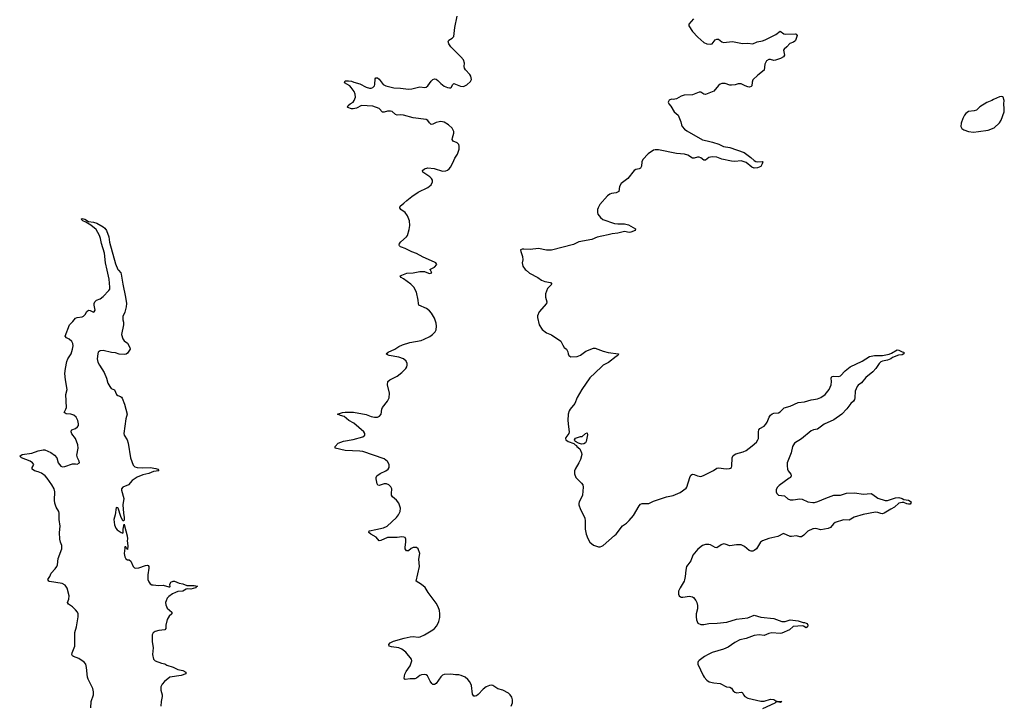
# Model space of a CAD drawing. Header units: inches. Extents: x 2057758 to 2159670, y 827298 to 1016821.
# Tile 4 of 90: x 2080221 to 2092350, y 854655 to 863086. Entities that reach past the tile are written whole.
import ezdxf

# ---------------------------------------------------------------- set-up
doc = ezdxf.new("R2010")
doc.units = ezdxf.units.IN
doc.header["$MEASUREMENT"] = 0
for name, color, linetype in [('C0885', 7, 'Continuous'), ('C0886', 7, 'Continuous'), ('C0895', 7, 'Continuous'), ('C0896', 7, 'Continuous')]:
    doc.layers.add(name, color=color, linetype=linetype)

msp = doc.modelspace()

# ---------------------------------------------------------------- linework, layer by layer
at = {"layer": 'C0885', "color": 6, "elevation": 300}
for points in [[(2081098, 854610), (2081103, 854690), (2081130, 854770), (2081131, 854810), (2081123, 854850), (2081065, 854965), (2081057, 854990), (2081045, 855110), (2081036, 855150), (2081015, 855175), (2080950, 855219), (2080883, 855243), (2080873, 855253), (2080865, 855270), (2080869, 855290), (2080902, 855370), (2080901, 855539), (2080923, 855610), (2080940, 855730), (2080940, 855770), (2080932, 855790), (2080910, 855820), (2080870, 855857), (2080821, 855890), (2080811, 855910), (2080827, 855950), (2080829, 855990), (2080804, 856084), (2080783, 856123), (2080744, 856144), (2080588, 856168), (2080582, 856170), (2080568, 856190), (2080593, 856230), (2080607, 856270), (2080658, 856322), (2080679, 856350), (2080687, 856373), (2080695, 856450), (2080740, 856570), (2080742, 856590), (2080740, 856610), (2080724, 856650), (2080716, 856690), (2080712, 856772), (2080718, 856850), (2080706, 856930), (2080707, 857010), (2080703, 857030), (2080670, 857083), (2080656, 857130), (2080650, 857170), (2080655, 857270), (2080647, 857310), (2080619, 857359), (2080561, 857441), (2080535, 857470), (2080490, 857503), (2080450, 857519), (2080403, 857530), (2080375, 857550), (2080375, 857570), (2080389, 857590), (2080394, 857610), (2080378, 857630), (2080349, 857650), (2080243, 857690), (2080221, 857710), (2080250, 857732), (2080372, 857748), (2080450, 857776), (2080510, 857788), (2080530, 857787), (2080605, 857755), (2080650, 857724), (2080678, 857690), (2080697, 857630), (2080710, 857609), (2080730, 857589), (2080750, 857581), (2080776, 857584), (2080870, 857616), (2080910, 857618), (2080930, 857612), (2080958, 857630), (2080955, 857650), (2080932, 857692), (2080925, 857725), (2080942, 857810), (2080938, 857850), (2080908, 857930), (2080864, 857984), (2080854, 858010), (2080859, 858030), (2080865, 858035), (2080910, 858053), (2080935, 858070), (2080944, 858090), (2080946, 858110), (2080938, 858150), (2080917, 858190), (2080890, 858215), (2080850, 858230), (2080793, 858233), (2080780, 858240), (2080771, 858250), (2080791, 858289), (2080797, 858310), (2080791, 858470), (2080808, 858530), (2080786, 858650), (2080779, 858730), (2080784, 858790), (2080802, 858878), (2080816, 858910), (2080856, 858970), (2080873, 859027), (2080881, 859070), (2080877, 859097), (2080863, 859123), (2080830, 859152), (2080797, 859170), (2080780, 859190), (2080835, 859330), (2080876, 859370), (2080909, 859411), (2080930, 859420), (2080990, 859425), (2081006, 859434), (2081026, 859454), (2081050, 859494), (2081070, 859510), (2081090, 859505), (2081130, 859485), (2081139, 859490), (2081149, 859510), (2081137, 859570), (2081137, 859590), (2081146, 859610), (2081168, 859632), (2081214, 859650), (2081250, 859677), (2081319, 859750), (2081331, 859769), (2081333, 859790), (2081325, 859890), (2081300, 860000)], [(2081438, 860000), (2081466, 859970), (2081473, 859953), (2081490, 859830), (2081525, 859670), (2081536, 859590), (2081534, 859550), (2081517, 859483), (2081493, 859430), (2081492, 859390), (2081499, 859359), (2081498, 859330), (2081477, 859210), (2081490, 859156), (2081510, 859133), (2081550, 859104), (2081579, 859050), (2081581, 859030), (2081550, 858979), (2081532, 858968), (2081510, 858964), (2081448, 858968), (2081402, 858982), (2081353, 858987), (2081250, 859012), (2081212, 859008), (2081189, 858991), (2081182, 858970), (2081177, 858910), (2081183, 858870), (2081204, 858830), (2081263, 858743), (2081291, 858670), (2081306, 858610), (2081330, 858568), (2081350, 858546), (2081390, 858526), (2081413, 858470), (2081430, 858457), (2081465, 858445), (2081477, 858437), (2081485, 858425), (2081513, 858353), (2081545, 858230), (2081528, 858170), (2081502, 857990), (2081508, 857970), (2081544, 857910), (2081559, 857870), (2081586, 857690), (2081621, 857601), (2081641, 857581), (2081670, 857572), (2081730, 857568), (2081829, 857571), (2081898, 857558), (2081923, 857550), (2081937, 857530), (2081870, 857522), (2081810, 857498), (2081740, 857480), (2081670, 857453), (2081608, 857412), (2081561, 857359), (2081490, 857330), (2081476, 857310), (2081475, 857290), (2081504, 857190), (2081492, 857110), (2081499, 857010), (2081510, 856956), (2081509, 856931), (2081505, 856915), (2081490, 856916), (2081467, 856967), (2081433, 857070), (2081430, 857074), (2081410, 857078), (2081396, 856990), (2081381, 856930), (2081390, 856863), (2081405, 856825), (2081423, 856803), (2081470, 856770), (2081490, 856764), (2081497, 856770), (2081496, 856810), (2081510, 856874), (2081512, 856852), (2081546, 856730), (2081549, 856691), (2081546, 856670), (2081553, 856607), (2081550, 856561), (2081541, 856570), (2081530, 856595), (2081524, 856596), (2081513, 856587), (2081517, 856577), (2081507, 856510), (2081515, 856470), (2081530, 856446), (2081550, 856433), (2081570, 856435), (2081590, 856416), (2081617, 856350), (2081634, 856334), (2081650, 856330), (2081690, 856336), (2081770, 856365), (2081790, 856368), (2081803, 856363), (2081810, 856350), (2081810, 856330), (2081800, 856250), (2081800, 856190), (2081810, 856161), (2081830, 856139), (2081850, 856128), (2081866, 856126), (2081930, 856119), (2081990, 856122), (2082059, 856101), (2082070, 856102), (2082073, 856107), (2082072, 856130), (2082077, 856150), (2082084, 856157), (2082110, 856170), (2082130, 856170), (2082185, 856145), (2082230, 856138), (2082278, 856118), (2082370, 856118), (2082411, 856110), (2082397, 856103), (2082386, 856090), (2082330, 856071), (2082283, 856077), (2082270, 856074), (2082230, 856048), (2082170, 856046), (2082141, 856030), (2082103, 856017), (2082057, 855983), (2082039, 855961), (2082024, 855930), (2082018, 855910), (2082020, 855880), (2082039, 855839), (2082096, 855790), (2082095, 855770), (2082061, 855739), (2082039, 855701), (2082021, 855630), (2082021, 855590), (2082008, 855572), (2081936, 855564), (2081888, 855552), (2081865, 855535), (2081854, 855510), (2081852, 855430), (2081866, 855350), (2081856, 855270), (2081871, 855210), (2081892, 855192), (2081970, 855161), (2082010, 855153), (2082035, 855135), (2082110, 855114), (2082170, 855085), (2082231, 855070), (2082267, 855050), (2082267, 855030), (2082211, 855010), (2082069, 854991), (2082004, 854936), (2081977, 854903), (2081960, 854870), (2081959, 854830), (2081976, 854770), (2081976, 854750), (2081963, 854690), (2081960, 854630)], [(2086276, 854630), (2086292, 854672), (2086293, 854710), (2086282, 854742), (2086264, 854770), (2086241, 854790), (2086172, 854830), (2086110, 854845), (2086050, 854885), (2086029, 854889), (2086010, 854887), (2085969, 854870), (2085930, 854842), (2085870, 854774), (2085850, 854760), (2085830, 854755), (2085817, 854757), (2085806, 854766), (2085800, 854780), (2085787, 854887), (2085768, 854930), (2085742, 854962), (2085710, 854988), (2085661, 855010), (2085630, 855017), (2085590, 855018), (2085530, 855027), (2085450, 855022), (2085430, 855013), (2085410, 854995), (2085350, 854910), (2085330, 854898), (2085310, 854900), (2085300, 854910), (2085279, 854939), (2085245, 855005), (2085230, 855018), (2085210, 855023), (2085170, 855017), (2085150, 855008), (2085110, 854975), (2085090, 854967), (2085030, 854967), (2084970, 854959), (2084963, 854963), (2084956, 854976), (2084966, 855026), (2084982, 855058), (2085033, 855130), (2085051, 855190), (2085046, 855210), (2084976, 855296), (2084930, 855334), (2084890, 855351), (2084801, 855361), (2084772, 855372), (2084769, 855392), (2084785, 855410), (2084826, 855434), (2084958, 855470), (2085030, 855485), (2085070, 855488), (2085130, 855482), (2085154, 855486), (2085208, 855510), (2085310, 855572), (2085331, 855589), (2085358, 855622), (2085384, 855676), (2085395, 855725), (2085396, 855770), (2085392, 855810), (2085375, 855855), (2085350, 855902), (2085252, 856032), (2085214, 856094), (2085170, 856130), (2085105, 856170), (2085147, 856350), (2085138, 856442), (2085152, 856510), (2085130, 856571), (2085110, 856584), (2085070, 856585), (2085045, 856575), (2085010, 856546), (2084986, 856546), (2084971, 856570), (2084969, 856590), (2084979, 856650), (2084977, 856690), (2084968, 856708), (2084954, 856714), (2084930, 856717), (2084870, 856711), (2084750, 856711), (2084670, 856673), (2084650, 856670), (2084612, 856712), (2084545, 856750), (2084520, 856770), (2084524, 856790), (2084530, 856793), (2084610, 856807), (2084701, 856830), (2084749, 856850), (2084864, 856956), (2084889, 856990), (2084908, 857030), (2084910, 857070), (2084891, 857130), (2084861, 857170), (2084814, 857210), (2084803, 857230), (2084800, 857250), (2084804, 857310), (2084794, 857334), (2084770, 857356), (2084739, 857370), (2084710, 857369), (2084650, 857348), (2084634, 857354), (2084624, 857370), (2084614, 857430), (2084614, 857450), (2084622, 857470), (2084661, 857499), (2084730, 857530), (2084761, 857550), (2084773, 857570), (2084772, 857610), (2084750, 857646), (2084710, 857676), (2084450, 857768), (2084410, 857774), (2084230, 857781), (2084109, 857810), (2084106, 857830), (2084109, 857831), (2084146, 857870), (2084175, 857885), (2084210, 857896), (2084330, 857914), (2084446, 857950), (2084472, 857970), (2084473, 857990), (2084461, 858010), (2084337, 858117), (2084274, 858150), (2084218, 858198), (2084172, 858210), (2084138, 858230), (2084199, 858250), (2084230, 858254), (2084334, 858254), (2084490, 858222), (2084550, 858199), (2084590, 858190), (2084628, 858192), (2084655, 858205), (2084674, 858230), (2084683, 858290), (2084691, 858309), (2084753, 858390), (2084772, 858430), (2084775, 858485), (2084752, 858590), (2084756, 858630), (2084781, 858650), (2084870, 858697), (2084930, 858743), (2084977, 858790), (2084990, 858810), (2084996, 858830), (2084996, 858850), (2084981, 858881), (2084947, 858910), (2084890, 858929), (2084774, 858950), (2084750, 858958), (2084737, 858970), (2084761, 858990), (2084843, 859030), (2084890, 859062), (2084937, 859083), (2085025, 859110), (2085166, 859134), (2085204, 859150), (2085274, 859186), (2085307, 859210), (2085338, 859242), (2085353, 859267), (2085357, 859310), (2085350, 859350), (2085330, 859410), (2085295, 859470), (2085270, 859501), (2085234, 859530), (2085137, 859570), (2085132, 859592), (2085131, 859630), (2085110, 859730), (2085078, 859790), (2085039, 859830), (2084950, 859894), (2084919, 859910), (2084909, 859930), (2084990, 859963), (2085068, 859970), (2085150, 859986), (2085206, 859986), (2085257, 859963), (2085270, 859962), (2085292, 859968), (2085298, 859970), (2085280, 860000)], [(2086460, 860000), (2086503, 859963), (2086604, 859910), (2086650, 859880), (2086690, 859861), (2086759, 859850), (2086776, 859830), (2086723, 859777), (2086699, 859710), (2086700, 859670), (2086715, 859610), (2086710, 859590), (2086621, 859490), (2086600, 859440), (2086600, 859420), (2086622, 859330), (2086659, 859270), (2086710, 859231), (2086770, 859204), (2086886, 859126), (2086910, 859078), (2086930, 859051), (2086956, 859030), (2086974, 858994), (2086976, 858970), (2086986, 858950), (2087010, 858935), (2087090, 858938), (2087110, 858945), (2087130, 858955), (2087195, 859005), (2087290, 859042), (2087310, 859040), (2087410, 859002), (2087468, 858988), (2087598, 858970), (2087591, 858950), (2087570, 858940), (2087474, 858866), (2087410, 858833), (2087390, 858817), (2087310, 858735), (2087244, 858676), (2087145, 858530), (2087090, 858433), (2087061, 858359), (2087002, 858290), (2086990, 858267), (2086979, 858230), (2086974, 858150), (2086980, 858070), (2086990, 858010), (2086984, 857990), (2086950, 857941), (2086946, 857930), (2086949, 857910), (2086979, 857890), (2087047, 857867), (2087063, 857850), (2087081, 857841), (2087085, 857830), (2087119, 857799), (2087143, 857750), (2087144, 857730), (2087129, 857671), (2087110, 857628), (2087065, 857550), (2087057, 857530), (2087055, 857495), (2087070, 857447), (2087140, 857380), (2087156, 857356), (2087163, 857330), (2087153, 857230), (2087147, 857210), (2087114, 857150), (2087109, 857129), (2087110, 857110), (2087130, 857053), (2087181, 856950), (2087188, 856910), (2087188, 856812), (2087200, 856750), (2087218, 856698), (2087246, 856650), (2087290, 856616), (2087350, 856594), (2087370, 856594), (2087390, 856601), (2087410, 856612), (2087550, 856732), (2087570, 856750), (2087648, 856852), (2087694, 856886), (2087730, 856918), (2087781, 856979), (2087850, 857098), (2087870, 857120), (2087890, 857129), (2087970, 857128), (2088030, 857155), (2088190, 857208), (2088270, 857225), (2088355, 857265), (2088430, 857316), (2088439, 857330), (2088478, 857450), (2088490, 857475), (2088510, 857489), (2088530, 857485), (2088570, 857467), (2088610, 857462), (2088646, 857474), (2088767, 857533), (2088810, 857562), (2088830, 857568), (2088925, 857555), (2088963, 857557), (2088977, 857563), (2088988, 857572), (2088993, 857587), (2088999, 857690), (2089010, 857719), (2089042, 857738), (2089135, 857765), (2089170, 857781), (2089244, 857836), (2089296, 857884), (2089315, 857910), (2089321, 857930), (2089321, 858010), (2089327, 858033), (2089340, 858050), (2089390, 858081), (2089414, 858106), (2089429, 858130), (2089453, 858190), (2089470, 858215), (2089490, 858233), (2089510, 858239), (2089570, 858244), (2089590, 858255), (2089636, 858304), (2089710, 858326), (2089810, 858373), (2089890, 858378), (2089970, 858403), (2090000, 858409)], [(2090000, 858033), (2089990, 858031), (2089970, 858022), (2089850, 857925), (2089764, 857870), (2089741, 857830), (2089724, 857750), (2089675, 857630), (2089674, 857590), (2089680, 857550), (2089689, 857529), (2089720, 857490), (2089725, 857470), (2089714, 857450), (2089701, 857439), (2089576, 857350), (2089556, 857330), (2089540, 857300), (2089538, 857270), (2089546, 857250), (2089568, 857230), (2089642, 857222), (2089684, 857184), (2089710, 857172), (2089750, 857171), (2089830, 857187), (2089860, 857180), (2089930, 857150), (2089990, 857140), (2090000, 857140)], [(2090000, 856817), (2089990, 856816), (2089930, 856787), (2089882, 856738), (2089850, 856719), (2089830, 856719), (2089790, 856728), (2089730, 856721), (2089710, 856723), (2089630, 856757), (2089560, 856720), (2089450, 856696), (2089370, 856670), (2089346, 856650), (2089297, 856570), (2089270, 856547), (2089250, 856541), (2089230, 856541), (2089207, 856550), (2089150, 856597), (2089110, 856617), (2089050, 856620), (2088970, 856608), (2088910, 856628), (2088890, 856630), (2088860, 856620), (2088810, 856583), (2088790, 856584), (2088730, 856618), (2088710, 856624), (2088670, 856624), (2088631, 856610), (2088574, 856566), (2088512, 856490), (2088490, 856422), (2088450, 856373), (2088436, 856350), (2088426, 856306), (2088420, 856230), (2088412, 856188), (2088405, 856170), (2088355, 856090), (2088338, 856050), (2088335, 856010), (2088345, 855990), (2088360, 855980), (2088370, 855975), (2088390, 855974), (2088470, 855985), (2088490, 855984), (2088510, 855978), (2088522, 855970), (2088550, 855933), (2088562, 855910), (2088571, 855870), (2088569, 855830), (2088553, 855770), (2088552, 855730), (2088557, 855697), (2088575, 855655), (2088610, 855638), (2088650, 855637), (2088711, 855649), (2088812, 855652), (2088930, 855665), (2089050, 855705), (2089190, 855719), (2089270, 855753), (2089350, 855726), (2089510, 855710), (2089610, 855675), (2089650, 855676), (2089710, 855696), (2089810, 855682), (2089870, 855662), (2089890, 855662), (2089910, 855656), (2089921, 855650), (2089931, 855630), (2089926, 855610), (2089910, 855595), (2089877, 855617), (2089863, 855623), (2089750, 855612), (2089705, 855570), (2089610, 855529), (2089590, 855526), (2089487, 855533), (2089450, 855527), (2089390, 855503), (2089330, 855509), (2089270, 855504), (2089170, 855467), (2089090, 855447), (2089030, 855415), (2088950, 855358), (2088890, 855333), (2088750, 855292), (2088703, 855270), (2088657, 855243), (2088590, 855193), (2088580, 855180), (2088574, 855170), (2088575, 855150), (2088641, 855010), (2088652, 854990), (2088686, 854950), (2088713, 854933), (2088770, 854918), (2088850, 854909), (2088929, 854869), (2088970, 854865), (2088990, 854852), (2089010, 854821), (2089030, 854803), (2089055, 854795), (2089110, 854805), (2089121, 854801), (2089130, 854793), (2089138, 854770), (2089154, 854750), (2089190, 854730), (2089350, 854692), (2089390, 854695), (2089470, 854718), (2089510, 854712), (2089536, 854696), (2089552, 854692), (2089611, 854690), (2089590, 854679), (2089550, 854686), (2089530, 854679), (2089521, 854670), (2089370, 854599)]]:
    msp.add_lwpolyline(points, dxfattribs=at)
msp.add_lwpolyline([(2087140, 857860), (2087106, 857870), (2087066, 857890), (2087058, 857898), (2087055, 857910), (2087067, 857933), (2087131, 857951), (2087149, 857951), (2087190, 857991), (2087210, 857998), (2087214, 857974), (2087212, 857952), (2087198, 857890), (2087190, 857876), (2087170, 857861)], close=True, dxfattribs=at)
at = {"layer": 'C0886', "color": 6, "elevation": 300}
for points in [[(2085280, 860000), (2085274, 860010), (2085330, 860039), (2085359, 860070), (2085347, 860090), (2085330, 860100), (2085190, 860162), (2085110, 860208), (2085050, 860227), (2084970, 860268), (2084923, 860283), (2084910, 860290), (2084901, 860301), (2084897, 860310), (2084901, 860330), (2084915, 860350), (2084985, 860410), (2084998, 860430), (2085019, 860501), (2085027, 860550), (2085021, 860610), (2084998, 860670), (2084970, 860712), (2084915, 860750), (2084903, 860770), (2084908, 860790), (2084955, 860825), (2084990, 860860), (2085050, 860910), (2085130, 860964), (2085250, 861019), (2085290, 861052), (2085306, 861090), (2085305, 861110), (2085295, 861130), (2085274, 861150), (2085210, 861190), (2085186, 861210), (2085182, 861230), (2085207, 861250), (2085250, 861263), (2085327, 861253), (2085430, 861221), (2085470, 861226), (2085490, 861234), (2085510, 861249), (2085526, 861270), (2085556, 861324), (2085580, 861380), (2085615, 861430), (2085636, 861490), (2085636, 861530), (2085631, 861551), (2085612, 861570), (2085562, 861590), (2085549, 861609), (2085551, 861630), (2085571, 861690), (2085569, 861710), (2085550, 861750), (2085504, 861790), (2085450, 861823), (2085410, 861831), (2085390, 861829), (2085350, 861818), (2085310, 861798), (2085290, 861795), (2085270, 861815), (2085250, 861845), (2085230, 861858), (2085070, 861877), (2084949, 861911), (2084910, 861915), (2084870, 861912), (2084850, 861920), (2084810, 861954), (2084790, 861961), (2084750, 861961), (2084710, 861946), (2084690, 861947), (2084651, 861991), (2084570, 862023), (2084432, 862028), (2084370, 861998), (2084330, 861989), (2084309, 861990), (2084264, 862004), (2084258, 862010), (2084267, 862030), (2084290, 862050), (2084329, 862071), (2084342, 862090), (2084356, 862130), (2084354, 862170), (2084341, 862201), (2084306, 862250), (2084286, 862270), (2084224, 862310), (2084230, 862332), (2084270, 862335), (2084310, 862329), (2084337, 862317), (2084410, 862298), (2084490, 862254), (2084530, 862242), (2084550, 862243), (2084570, 862252), (2084590, 862270), (2084597, 862290), (2084601, 862359), (2084610, 862372), (2084630, 862372), (2084650, 862355), (2084700, 862290), (2084730, 862270), (2084830, 862245), (2084910, 862243), (2085010, 862231), (2085050, 862235), (2085150, 862258), (2085210, 862250), (2085230, 862256), (2085250, 862273), (2085289, 862331), (2085310, 862348), (2085330, 862356), (2085350, 862352), (2085370, 862339), (2085410, 862299), (2085450, 862269), (2085490, 862251), (2085514, 862246), (2085530, 862246), (2085538, 862250), (2085556, 862290), (2085570, 862300), (2085650, 862268), (2085690, 862263), (2085730, 862284), (2085775, 862325), (2085785, 862350), (2085778, 862390), (2085767, 862410), (2085712, 862470), (2085701, 862490), (2085697, 862510), (2085699, 862550), (2085686, 862590), (2085656, 862630), (2085531, 862750), (2085507, 862790), (2085501, 862819), (2085506, 862834), (2085550, 862859), (2085570, 862881), (2085581, 862990), (2085612, 863130)], [(2088522, 863098), (2088464, 863030), (2088462, 863010), (2088510, 862940), (2088573, 862870), (2088650, 862805), (2088686, 862790), (2088730, 862784), (2088750, 862790), (2088790, 862837), (2088810, 862848), (2088830, 862845), (2088870, 862815), (2088890, 862807), (2089003, 862817), (2089126, 862794), (2089190, 862797), (2089250, 862788), (2089306, 862814), (2089370, 862826), (2089402, 862838), (2089536, 862904), (2089590, 862943), (2089633, 862913), (2089650, 862909), (2089772, 862912), (2089786, 862906), (2089798, 862890), (2089778, 862830), (2089770, 862821), (2089755, 862810), (2089709, 862791), (2089670, 862750), (2089636, 862724), (2089628, 862710), (2089643, 862650), (2089628, 862630), (2089591, 862610), (2089530, 862588), (2089510, 862584), (2089470, 862595), (2089450, 862596), (2089422, 862578), (2089401, 862539), (2089390, 862466), (2089315, 862405), (2089254, 862346), (2089242, 862318), (2089238, 862270), (2089230, 862262), (2089210, 862257), (2089190, 862259), (2089158, 862270), (2089110, 862296), (2089070, 862298), (2089036, 862284), (2088990, 862278), (2088970, 862280), (2088910, 862302), (2088870, 862302), (2088850, 862293), (2088830, 862277), (2088770, 862205), (2088670, 862165), (2088650, 862167), (2088612, 862192), (2088590, 862194), (2088510, 862159), (2088405, 862155), (2088370, 862143), (2088310, 862112), (2088270, 862105), (2088250, 862109), (2088223, 862097), (2088208, 862072), (2088216, 862050), (2088241, 862020), (2088285, 861950), (2088331, 861911), (2088366, 861830), (2088373, 861790), (2088383, 861770), (2088410, 861738), (2088437, 861717), (2088630, 861605), (2088690, 861596), (2088757, 861577), (2088832, 861552), (2088890, 861525), (2088970, 861511), (2089147, 861450), (2089229, 861390), (2089270, 861351), (2089290, 861338), (2089310, 861334), (2089370, 861339), (2089374, 861334), (2089369, 861310), (2089350, 861279), (2089310, 861263), (2089270, 861257), (2089241, 861270), (2089170, 861326), (2089110, 861348), (2089030, 861340), (2088990, 861342), (2088870, 861368), (2088810, 861392), (2088750, 861398), (2088710, 861390), (2088670, 861357), (2088650, 861356), (2088610, 861384), (2088590, 861393), (2088570, 861394), (2088530, 861379), (2088510, 861379), (2088450, 861416), (2088410, 861430), (2088310, 861439), (2088090, 861484), (2088050, 861485), (2088030, 861478), (2087964, 861436), (2087896, 861364), (2087883, 861337), (2087879, 861281), (2087870, 861259), (2087851, 861249), (2087810, 861243), (2087790, 861230), (2087711, 861130), (2087630, 861070), (2087608, 861030), (2087600, 860970), (2087570, 860952), (2087510, 860947), (2087490, 860938), (2087462, 860918), (2087366, 860810), (2087345, 860770), (2087340, 860750), (2087338, 860710), (2087344, 860690), (2087375, 860650), (2087405, 860625), (2087550, 860575), (2087590, 860570), (2087670, 860571), (2087719, 860559), (2087807, 860510), (2087804, 860490), (2087750, 860469), (2087730, 860467), (2087670, 860479), (2087590, 860456), (2087521, 860450), (2087470, 860435), (2087390, 860421), (2087334, 860406), (2087270, 860380), (2087110, 860351), (2087044, 860316), (2086770, 860247), (2086710, 860247), (2086610, 860267), (2086510, 860254), (2086430, 860262), (2086410, 860260), (2086391, 860250), (2086393, 860230), (2086416, 860170), (2086417, 860130), (2086409, 860090), (2086413, 860070), (2086420, 860050), (2086448, 860010), (2086460, 860000)], [(2081300, 860000), (2081279, 860090), (2081265, 860210), (2081230, 860330), (2081217, 860390), (2081203, 860430), (2081163, 860503), (2081096, 860556), (2081034, 860594), (2080999, 860610), (2080980, 860630), (2080990, 860637), (2081023, 860630), (2081070, 860602), (2081130, 860594), (2081170, 860581), (2081250, 860537), (2081270, 860520), (2081291, 860491), (2081319, 860410), (2081328, 860348), (2081401, 860081), (2081429, 860010), (2081438, 860000)]]:
    msp.add_lwpolyline(points, dxfattribs=at)
at = {"layer": 'C0895', "color": 6, "elevation": 300}
for points in [[(2090000, 858409), (2090050, 858417), (2090090, 858432), (2090145, 858470), (2090194, 858530), (2090216, 858590), (2090219, 858630), (2090215, 858670), (2090227, 858693), (2090250, 858697), (2090310, 858693), (2090330, 858700), (2090390, 858763), (2090450, 858809), (2090600, 858880), (2090690, 858939), (2090752, 858952), (2090850, 858950), (2090930, 858965), (2090962, 858978), (2091030, 859021), (2091050, 859017), (2091090, 858994), (2091112, 858990), (2091111, 858970), (2091090, 858960), (2091046, 858954), (2090974, 858926), (2090950, 858910), (2090910, 858894), (2090850, 858882), (2090828, 858872), (2090807, 858853), (2090766, 858790), (2090732, 858750), (2090642, 858678), (2090590, 858612), (2090550, 858584), (2090537, 858570), (2090513, 858510), (2090509, 858430), (2090504, 858410), (2090491, 858390), (2090460, 858360), (2090410, 858292), (2090348, 858230), (2090250, 858159), (2090130, 858105), (2090050, 858044), (2090000, 858033)], [(2090000, 857140), (2090010, 857141), (2090053, 857153), (2090150, 857195), (2090250, 857229), (2090330, 857231), (2090407, 857253), (2090510, 857260), (2090610, 857244), (2090710, 857249), (2090730, 857239), (2090790, 857192), (2090884, 857164), (2090910, 857166), (2091010, 857198), (2091050, 857203), (2091093, 857190), (2091110, 857178), (2091170, 857167), (2091203, 857150), (2091200, 857130), (2091190, 857121), (2091170, 857119), (2091150, 857124), (2091110, 857142), (2091090, 857142), (2091051, 857130), (2090996, 857084), (2090950, 857060), (2090870, 857007), (2090850, 857001), (2090830, 857003), (2090790, 857017), (2090761, 857019), (2090610, 856994), (2090501, 856959), (2090438, 856922), (2090370, 856928), (2090267, 856893), (2090244, 856876), (2090210, 856832), (2090182, 856818), (2090090, 856804), (2090030, 856819), (2090000, 856817)]]:
    msp.add_lwpolyline(points, dxfattribs=at)
at = {"layer": 'C0896', "color": 6, "elevation": 400}
msp.add_lwpolyline([(2092310, 862139), (2092290, 862135), (2092217, 862103), (2092196, 862090), (2092133, 862067), (2092050, 862015), (2092007, 861973), (2091978, 861962), (2091910, 861956), (2091877, 861930), (2091861, 861910), (2091838, 861870), (2091818, 861810), (2091816, 861770), (2091827, 861747), (2091850, 861731), (2091910, 861710), (2091970, 861703), (2092030, 861708), (2092150, 861725), (2092225, 861755), (2092290, 861816), (2092313, 861847), (2092350, 861950), (2092350, 861990), (2092342, 862050), (2092349, 862090), (2092337, 862130), (2092330, 862136)], close=True, dxfattribs=at)

doc.saveas('drawing.dxf')
